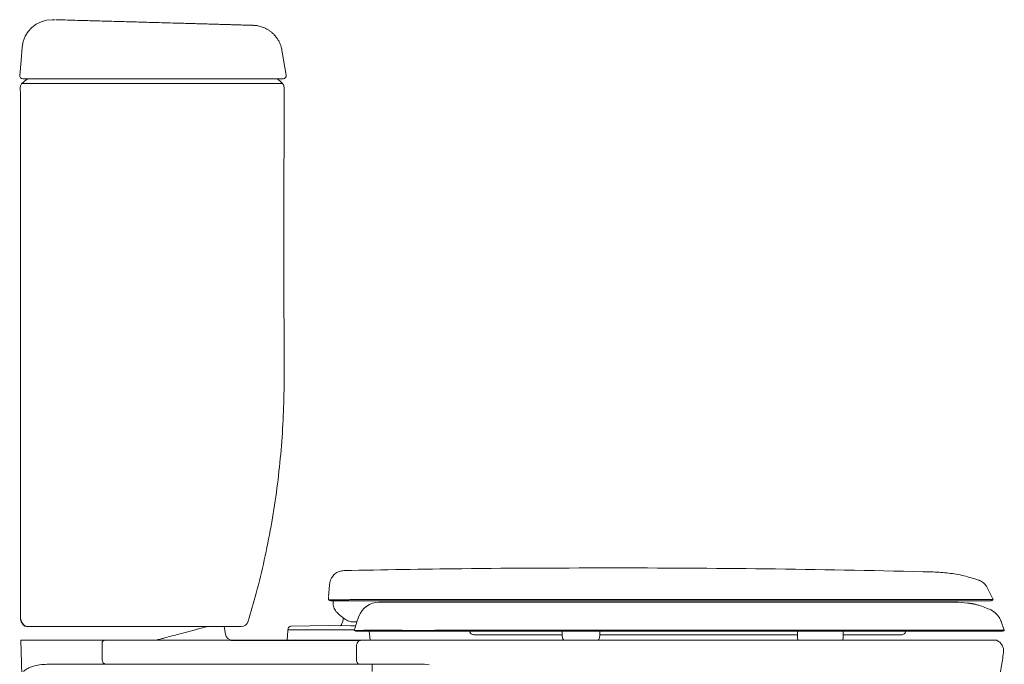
# Model space of a CAD drawing. Header units: millimetres. Extents: x 4543.11 to 4543.767, y 1720.501 to 1721.364.
# Tile 2 of 2: x 4543.11 to 4543.767, y 1720.935 to 1721.364. Entities that reach past the tile are written whole.
import ezdxf

# ---------------------------------------------------------------- set-up
doc = ezdxf.new("R2010")
doc.units = ezdxf.units.MM
doc.layers.add('SANINDUSA', color=3, linetype='Continuous')

msp = doc.modelspace()

# ---------------------------------------------------------------- linework, layer by layer
at = {"layer": 'SANINDUSA', "linetype": 'Continuous', "lineweight": 15}
for p, q in [((4543.13376, 1721.36418), (4543.13191, 1721.36418)), ((4543.11419, 1721.32488), (4543.11231, 1721.32488)), ((4543.11453, 1721.32414), (4543.11182, 1721.32177)), ((4543.31614, 1720.97981), (4543.31681, 1720.98742)), ((4543.31609, 1720.97845), (4543.31612, 1720.97958)), ((4543.31642, 1720.97778), (4543.31626, 1720.97783)), ((4543.31662, 1720.97777), (4543.31642, 1720.97778)), ((4543.31917, 1720.97776), (4543.31727, 1720.97777)), ((4543.31864, 1720.97703), (4543.36056, 1720.97703)), ((4543.32843, 1720.97777), (4543.32716, 1720.97776)), ((4543.34266, 1720.978), (4543.34117, 1720.97799)), ((4543.36056, 1720.97703), (4543.75717, 1720.97703)), ((4543.34963, 1720.97605), (4543.363, 1720.97605)), ((4543.73581, 1720.97605), (4543.363, 1720.97605)), ((4543.74236, 1720.97557), (4543.73581, 1720.97605)), ((4543.75762, 1720.97093), (4543.76002, 1720.96941)), ((4543.32679, 1720.96514), (4543.32292, 1720.96824)), ((4543.32292, 1720.96824), (4543.32679, 1720.96514)), ((4543.33487, 1720.96241), (4543.33648, 1720.96684)), ((4543.2474, 1720.95488), (4543.24651, 1720.95988)), ((4543.28908, 1720.95729), (4543.28851, 1720.95075)), ((4543.28918, 1720.95819), (4543.28917, 1720.95775)), ((4543.31617, 1720.96055), (4543.29127, 1720.96012)), ((4543.32334, 1720.96042), (4543.31617, 1720.96055)), ((4543.33341, 1720.95775), (4543.31617, 1720.95775)), ((4543.33101, 1720.9604), (4543.3237, 1720.96051)), ((4543.33421, 1720.96032), (4543.33101, 1720.9604)), ((4543.76454, 1720.96318), (4543.76662, 1720.95746)), ((4543.11101, 1720.95075), (4543.11227, 1720.91458)), ((4543.11101, 1720.95075), (4543.14832, 1720.95075)), ((4543.16702, 1720.95075), (4543.14832, 1720.95075)), ((4543.17702, 1720.95075), (4543.16702, 1720.95075)), ((4543.21101, 1720.95075), (4543.17702, 1720.95075)), ((4543.25101, 1720.95075), (4543.21101, 1720.95075)), ((4543.28851, 1720.95075), (4543.34383, 1720.95075)), ((4543.33511, 1720.95675), (4543.3927, 1720.95675)), ((4543.34383, 1720.95075), (4543.3433, 1720.95675)), ((4543.3927, 1720.95675), (4543.4348, 1720.95675)), ((4543.47195, 1720.95675), (4543.472, 1720.95354)), ((4543.497, 1720.95354), (4543.49706, 1720.95675)), ((4543.5272, 1720.95445), (4543.526, 1720.95445)), ((4543.53154, 1720.95445), (4543.5272, 1720.95445)), ((4543.62868, 1720.95675), (4543.62877, 1720.95194)), ((4543.65915, 1720.95194), (4543.65923, 1720.95675)), ((4543.70068, 1720.95607), (4543.70102, 1720.95675)), ((4543.16524, 1720.93775), (4543.16524, 1720.94875)), ((4543.33486, 1720.93775), (4543.33486, 1720.94675)), ((4543.12856, 1720.93475), (4543.15621, 1720.93475)), ((4543.15621, 1720.93475), (4543.16792, 1720.93475)), ((4543.16792, 1720.93475), (4543.17792, 1720.93475)), ((4543.17792, 1720.93475), (4543.21101, 1720.93475)), ((4543.21101, 1720.93475), (4543.25101, 1720.93475)), ((4543.25101, 1720.93475), (4543.30769, 1720.93475)), ((4543.30769, 1720.93475), (4543.33691, 1720.93475)), ((4543.33691, 1720.93475), (4543.33866, 1720.93475)), ((4543.34269, 1720.93475), (4543.38009, 1720.93475)), ((4543.38009, 1720.93475), (4543.38332, 1720.9344))]:
    msp.add_line(p, q, dxfattribs=at)
at = {"layer": 'SANINDUSA'}
msp.add_line((4543.25101, 1720.95075), (4543.33759, 1720.95075), dxfattribs=at)
at = {"layer": 'SANINDUSA', "linetype": 'Continuous', "lineweight": 15, "flags": 128}
for points in [[(4543.11199, 1721.34593), (4543.11121, 1721.33707), (4543.11032, 1721.32705)], [(4543.28802, 1721.32725), (4543.28624, 1721.33736), (4543.28508, 1721.34393)], [(4543.28557, 1721.32175), (4543.28418, 1721.32296), (4543.2828, 1721.32416)], [(4543.75518, 1720.98592), (4543.75632, 1720.98369), (4543.75923, 1720.97796)], [(4543.50997, 1720.97797), (4543.47985, 1720.97797), (4543.44978, 1720.97797), (4543.41979, 1720.97797), (4543.38992, 1720.97797), (4543.36019, 1720.97797), (4543.36019, 1720.97797), (4543.36019, 1720.97797), (4543.36019, 1720.97797), (4543.36019, 1720.97797), (4543.36019, 1720.97797)], [(4543.22651, 1720.95755), (4543.22151, 1720.95622), (4543.2165, 1720.95488)], [(4543.23533, 1720.9599), (4543.23493, 1720.95979), (4543.23369, 1720.95946), (4543.23218, 1720.95906), (4543.23045, 1720.9586), (4543.22854, 1720.95809), (4543.22651, 1720.95755)]]:
    msp.add_lwpolyline(points, dxfattribs=at)
at = {"layer": 'SANINDUSA', "linetype": 'Continuous', "lineweight": 15}
for centre, radius, start, end in [((4543.13191, 1721.34418), 0.02, 90.00036, 175.00045), ((4543.11231, 1721.32688), 0.002, 175.00094, 269.99847), ((4543.28085, 1721.32188), 0.003, 50.95615, 89.99873), ((4543.28606, 1721.32688), 0.002, 270.00106, 10.67785), ((4543.34963, 1720.96205), 0.014, 90, 160), ((4543.31035, 1720.96826), 0.01606, 334.57129, 350.53546), ((4543.25787, 1720.96488), 0.005, 269.99997, 343.07853), ((4543.28958, 1720.95725), 0.0005, 135.91336, 175), ((4543.16714, 1720.94885), 0.0019, 93.36788, 183.0116), ((4543.25232, 1720.95575), 0.005, 190, 270), ((4543.65437, 1720.95293), 0.00486, 333.39643, 348.36018), ((4543.16809, 1720.9376), 0.00285, 176.98842, 266.6321), ((4543.3375, 1720.93735), 0.00266, 171.36002, 257.29047)]:
    msp.add_arc(centre, radius, start, end, dxfattribs=at)
at = {"layer": 'SANINDUSA'}
for centre, radius, start, end in [((4543.72724, 1720.88851), 0.08837, 76.74519, 80.14524), ((4543.11587, 1720.96482), 0.00494, 179.80681, 268.38766)]:
    msp.add_arc(centre, radius, start, end, dxfattribs=at)
at = {"layer": 'SANINDUSA', "linetype": 'Continuous', "lineweight": 15}
msp.add_ellipse((4543.41534, 1720.97885), major_axis=(0.0701, 0.10576), ratio=0.513868, start_param=2.081753, end_param=2.092307, dxfattribs=at)
for points, knots in [([(4543.13432, 1721.36417), (4543.13444, 1721.36417), (4543.13467, 1721.36417), (4543.13643, 1721.36412), (4543.1385, 1721.36406), (4543.13993, 1721.36402), (4543.14034, 1721.36401)], [0, 0, 0, 0, 0.294138, 0.588388, 0.879817, 1, 1, 1, 1]), ([(4543.14034, 1721.36401), (4543.14266, 1721.36394), (4543.1473, 1721.36381), (4543.15554, 1721.36358), (4543.16505, 1721.36331), (4543.17588, 1721.363), (4543.18681, 1721.3627), (4543.1966, 1721.36242), (4543.20517, 1721.36218), (4543.21251, 1721.36197), (4543.21911, 1721.36178), (4543.22482, 1721.36162), (4543.22971, 1721.36148), (4543.23427, 1721.36135), (4543.23843, 1721.36123), (4543.24215, 1721.36113), (4543.24537, 1721.36104), (4543.24803, 1721.36096), (4543.25015, 1721.3609), (4543.25281, 1721.36082), (4543.25552, 1721.36074), (4543.25886, 1721.36065), (4543.26157, 1721.36057), (4543.26369, 1721.3605), (4543.26518, 1721.36046), (4543.26593, 1721.36043), (4543.26587, 1721.36043), (4543.26587, 1721.36043)], [0, 0, 0, 0, 0.028481, 0.056962, 0.098364, 0.139915, 0.181466, 0.222869, 0.250966, 0.279072, 0.307024, 0.32822, 0.349483, 0.370681, 0.391949, 0.413286, 0.434557, 0.455815, 0.477144, 0.498408, 0.575798, 0.653198, 0.732874, 0.812568, 0.892244, 0.990936, 1, 1, 1, 1]), ([(4543.28505, 1721.34392), (4543.28502, 1721.34415), (4543.28488, 1721.34516), (4543.28436, 1721.34688), (4543.2835, 1721.34902), (4543.28243, 1721.35099), (4543.28118, 1721.35277), (4543.2798, 1721.35436), (4543.27831, 1721.35575), (4543.27676, 1721.35693), (4543.27517, 1721.35791), (4543.2736, 1721.3587), (4543.27207, 1721.35931), (4543.27066, 1721.35975), (4543.26943, 1721.36004), (4543.26846, 1721.36021), (4543.26775, 1721.3603), (4543.26725, 1721.36035), (4543.2669, 1721.36038), (4543.26665, 1721.3604), (4543.26645, 1721.36041), (4543.2663, 1721.36042), (4543.26625, 1721.36042), (4543.26622, 1721.36042)], [0, 0, 0, 0, 0.02133, 0.095109, 0.166789, 0.236424, 0.304002, 0.369461, 0.432678, 0.493461, 0.551541, 0.606537, 0.657893, 0.704702, 0.745129, 0.776268, 0.798946, 0.818017, 0.837731, 0.861899, 0.894994, 0.944584, 1, 1, 1, 1]), ([(4543.13102, 1721.32488), (4543.12984, 1721.32488), (4543.12724, 1721.32488), (4543.12366, 1721.32488), (4543.12035, 1721.32488), (4543.11768, 1721.32488), (4543.1157, 1721.32488), (4543.11445, 1721.32488), (4543.11428, 1721.32488), (4543.11419, 1721.32488)], [0, 0, 0, 0, 0.121143, 0.26657, 0.412001, 0.559037, 0.706083, 0.853036, 1, 1, 1, 1]), ([(4543.1165, 1721.32488), (4543.11614, 1721.32484), (4543.11541, 1721.32478), (4543.11483, 1721.32435), (4543.11453, 1721.32414)], [0, 0, 0, 0, 0.498997, 1, 1, 1, 1]), ([(4543.28591, 1721.32488), (4543.28591, 1721.32488), (4543.2859, 1721.32488), (4543.28445, 1721.32488), (4543.2821, 1721.32488), (4543.28006, 1721.32488), (4543.27874, 1721.32488), (4543.27714, 1721.32488), (4543.27506, 1721.32488), (4543.27221, 1721.32488), (4543.26894, 1721.32488), (4543.26516, 1721.32488), (4543.2611, 1721.32488), (4543.25633, 1721.32488), (4543.25085, 1721.32488), (4543.24475, 1721.32488), (4543.23813, 1721.32488), (4543.23103, 1721.32488), (4543.22357, 1721.32488), (4543.21455, 1721.32488), (4543.204, 1721.32488), (4543.19205, 1721.32488), (4543.17986, 1721.32488), (4543.16748, 1721.32488), (4543.15503, 1721.32488), (4543.14279, 1721.32488), (4543.13494, 1721.32488), (4543.13102, 1721.32488)], [0, 0, 0, 0, 0.065519, 0.161261, 0.256914, 0.296536, 0.336302, 0.376048, 0.415654, 0.4551, 0.494508, 0.519926, 0.545427, 0.570847, 0.59627, 0.621775, 0.647201, 0.672629, 0.698139, 0.723567, 0.761677, 0.799894, 0.838065, 0.878477, 0.919033, 0.959588, 1, 1, 1, 1]), ([(4543.11072, 1721.31948), (4543.11072, 1721.31942), (4543.11073, 1721.31866), (4543.11073, 1721.31725), (4543.11075, 1721.31534), (4543.11076, 1721.31367), (4543.11077, 1721.31227), (4543.11078, 1721.31079), (4543.11078, 1721.3089), (4543.11079, 1721.30611), (4543.1108, 1721.30202), (4543.1108, 1721.29642), (4543.11081, 1721.28978), (4543.11081, 1721.28255), (4543.11082, 1721.27507), (4543.11082, 1721.26751), (4543.11082, 1721.25989), (4543.11082, 1721.25124), (4543.11082, 1721.24151), (4543.11082, 1721.23071), (4543.11082, 1721.21973), (4543.11082, 1721.20885), (4543.11082, 1721.19775), (4543.11082, 1721.18615), (4543.11082, 1721.17346), (4543.11081, 1721.15969), (4543.11081, 1721.14483), (4543.11081, 1721.1289), (4543.11082, 1721.1119), (4543.11082, 1721.0945), (4543.11082, 1721.07677), (4543.11083, 1721.05882), (4543.11084, 1721.04012), (4543.11085, 1721.02076), (4543.11087, 1721.00086), (4543.1109, 1720.98209), (4543.11092, 1720.97013), (4543.11093, 1720.96483)], [0, 0, 0, 0, 0.001079, 0.013797, 0.024421, 0.032963, 0.039454, 0.043972, 0.050069, 0.056905, 0.069301, 0.085293, 0.103986, 0.124412, 0.144997, 0.165733, 0.186627, 0.207686, 0.236929, 0.266516, 0.296459, 0.327151, 0.355956, 0.387737, 0.42249, 0.46021, 0.500891, 0.544526, 0.5911, 0.640598, 0.687562, 0.736829, 0.788218, 0.841741, 0.897221, 0.954425, 1, 1, 1, 1]), ([(4543.11181, 1721.32177), (4543.11158, 1721.32153), (4543.11113, 1721.32104), (4543.11083, 1721.32022), (4543.1108, 1721.31972), (4543.11079, 1721.31951)], [0, 0, 0, 0, 0.372328, 0.743634, 1, 1, 1, 1]), ([(4543.11196, 1721.32177), (4543.11198, 1721.32177), (4543.11203, 1721.32177), (4543.11227, 1721.32177), (4543.11271, 1721.32178), (4543.11302, 1721.32176), (4543.11346, 1721.32179), (4543.11343, 1721.32176), (4543.11329, 1721.32173), (4543.11344, 1721.32171), (4543.11347, 1721.32171)], [0, 0, 0, 0, 0.021726, 0.108628, 0.456237, 0.803846, 0.93743, 0.964958, 0.992485, 1, 1, 1, 1]), ([(4543.11347, 1721.32171), (4543.1135, 1721.3217), (4543.11354, 1721.32169), (4543.11414, 1721.32168), (4543.11523, 1721.32168), (4543.1168, 1721.32168), (4543.11893, 1721.32169), (4543.1217, 1721.32171), (4543.12751, 1721.32174), (4543.13625, 1721.32175), (4543.14793, 1721.32177), (4543.15994, 1721.32177), (4543.17211, 1721.32178), (4543.18436, 1721.32178), (4543.195, 1721.32177), (4543.20401, 1721.32175), (4543.21137, 1721.32173), (4543.21866, 1721.32171), (4543.2259, 1721.32169), (4543.23298, 1721.32167), (4543.23981, 1721.32165), (4543.24618, 1721.32163), (4543.25199, 1721.32162), (4543.25718, 1721.32161), (4543.26167, 1721.3216), (4543.26529, 1721.3216), (4543.26809, 1721.32161), (4543.27026, 1721.32162), (4543.27239, 1721.32163), (4543.27506, 1721.32165), (4543.27823, 1721.32168), (4543.281, 1721.32171), (4543.28309, 1721.32173), (4543.28452, 1721.32175), (4543.28539, 1721.32177), (4543.28548, 1721.32177), (4543.28553, 1721.32177)], [0, 0, 0, 0, 0.015981, 0.025356, 0.034734, 0.044108, 0.053483, 0.064389, 0.075336, 0.111225, 0.147238, 0.183248, 0.219131, 0.254581, 0.290032, 0.311451, 0.332927, 0.35434, 0.375672, 0.398197, 0.420793, 0.443317, 0.465842, 0.488437, 0.510961, 0.532765, 0.554682, 0.576678, 0.598592, 0.640769, 0.704703, 0.768637, 0.827263, 0.885916, 0.944568, 1, 1, 1, 1]), ([(4543.2626, 1720.96344), (4543.26444, 1720.96966), (4543.26843, 1720.98317), (4543.27349, 1721.00427), (4543.278, 1721.02664), (4543.28156, 1721.04919), (4543.28419, 1721.07186), (4543.28591, 1721.09459), (4543.28666, 1721.11734), (4543.28633, 1721.19231), (4543.28646, 1721.25969), (4543.28658, 1721.31951)], [0, 0, 0, 0, 0.054296, 0.117882, 0.181551, 0.245248, 0.308921, 0.372515, 0.435982, 0.499351, 1, 1, 1, 1]), ([(4543.28645, 1721.31951), (4543.28646, 1721.31962), (4543.28649, 1721.32003), (4543.28626, 1721.32067), (4543.2859, 1721.32131), (4543.28559, 1721.3216), (4543.28547, 1721.32171)], [0, 0, 0, 0, 0.126817, 0.491062, 0.797796, 1, 1, 1, 1]), ([(4543.32663, 1720.99722), (4543.32551, 1720.99709), (4543.32327, 1720.99682), (4543.32031, 1720.99504), (4543.31809, 1720.99246), (4543.3171, 1720.98996), (4543.31692, 1720.98847), (4543.31687, 1720.98809)], [0, 0, 0, 0, 0.2304145, 0.4608289, 0.6912433, 0.9216579, 1, 1, 1, 1]), ([(4543.32663, 1720.99722), (4543.35275, 1720.99769), (4543.41359, 1720.99877), (4543.47445, 1720.99891), (4543.50919, 1720.99898)], [0, 0, 0, 0, 0.429168, 1, 1, 1, 1]), ([(4543.71921, 1720.99628), (4543.68421, 1720.99705), (4543.61421, 1720.99858), (4543.5442, 1720.99885), (4543.50919, 1720.99898)], [0, 0, 0, 0, 0.499998, 1, 1, 1, 1]), ([(4543.71923, 1720.99628), (4543.72268, 1720.99609), (4543.72955, 1720.99571), (4543.73972, 1720.99387), (4543.74626, 1720.99185), (4543.74952, 1720.99084)], [0, 0, 0, 0, 0.335414, 0.668437, 1, 1, 1, 1]), ([(4543.75513, 1720.98602), (4543.75482, 1720.98655), (4543.75418, 1720.98762), (4543.75252, 1720.98932), (4543.75087, 1720.99035), (4543.74967, 1720.99078), (4543.74952, 1720.99084)], [0, 0, 0, 0, 0.242208, 0.493028, 0.937801, 1, 1, 1, 1]), ([(4543.31687, 1720.98809), (4543.31687, 1720.98808), (4543.31686, 1720.98803), (4543.31683, 1720.98765), (4543.31681, 1720.98742)], [0, 0, 0, 0, 0.393246, 1, 1, 1, 1]), ([(4543.31626, 1720.97783), (4543.3162, 1720.97794), (4543.31611, 1720.97808), (4543.31609, 1720.97838), (4543.31609, 1720.97845)], [0, 0, 0, 0, 0.796054, 1, 1, 1, 1]), ([(4543.31627, 1720.97783), (4543.31633, 1720.97777), (4543.31647, 1720.97765), (4543.31663, 1720.97755), (4543.3167, 1720.97749)], [0, 0, 0, 0, 0.491972, 1, 1, 1, 1]), ([(4543.31727, 1720.97777), (4543.31712, 1720.97777), (4543.31698, 1720.97777), (4543.31679, 1720.97777), (4543.31679, 1720.97777), (4543.31679, 1720.97777), (4543.31679, 1720.97777), (4543.31679, 1720.97777), (4543.31677, 1720.97777), (4543.31671, 1720.97777), (4543.31666, 1720.97777), (4543.31662, 1720.97777)], [0, 0, 0, 0, 0.708049, 0.708053, 0.708057, 0.708074, 0.708227, 0.709438, 0.719141, 0.796754, 1, 1, 1, 1]), ([(4543.3167, 1720.97749), (4543.31678, 1720.97744), (4543.31694, 1720.97735), (4543.31712, 1720.97728), (4543.3172, 1720.97724)], [0, 0, 0, 0, 0.500024, 1, 1, 1, 1]), ([(4543.31723, 1720.97723), (4543.31727, 1720.97721), (4543.31734, 1720.97719), (4543.31743, 1720.97716), (4543.31748, 1720.97715), (4543.31759, 1720.97712), (4543.31769, 1720.9771), (4543.31777, 1720.97708)], [0, 0, 0, 0, 0.273272, 0.410127, 0.470327, 0.575012, 1, 1, 1, 1]), ([(4543.31829, 1720.97703), (4543.3182, 1720.97703), (4543.31803, 1720.97704), (4543.31786, 1720.97707), (4543.31778, 1720.97708)], [0, 0, 0, 0, 0.5, 1, 1, 1, 1]), ([(4543.32716, 1720.97776), (4543.327, 1720.97775), (4543.32613, 1720.97775), (4543.32465, 1720.97774), (4543.32285, 1720.97775), (4543.32133, 1720.97776), (4543.32015, 1720.97776), (4543.31949, 1720.97776), (4543.3192, 1720.97776), (4543.31917, 1720.97776)], [0, 0, 0, 0, 0.045122, 0.252445, 0.460002, 0.667927, 0.845737, 0.982873, 1, 1, 1, 1]), ([(4543.31931, 1720.97706), (4543.31925, 1720.97616), (4543.31912, 1720.97413), (4543.32027, 1720.97112), (4543.32178, 1720.96918), (4543.32278, 1720.96836), (4543.32292, 1720.96824)], [0, 0, 0, 0, 0.270384, 0.608747, 0.947102, 1, 1, 1, 1]), ([(4543.33349, 1720.9779), (4543.33338, 1720.97789), (4543.33258, 1720.97788), (4543.33132, 1720.97783), (4543.32975, 1720.97779), (4543.32887, 1720.97778), (4543.32843, 1720.97777)], [0, 0, 0, 0, 0.0614915, 0.4386395, 0.7195054, 1, 1, 1, 1]), ([(4543.34117, 1720.97799), (4543.33982, 1720.97799), (4543.33711, 1720.97797), (4543.3347, 1720.97792), (4543.33349, 1720.9779)], [0, 0, 0, 0, 0.498805, 1, 1, 1, 1]), ([(4543.34559, 1720.978), (4543.34528, 1720.978), (4543.34429, 1720.978), (4543.34332, 1720.978), (4543.34266, 1720.978)], [0, 0, 0, 0, 0.313807, 1, 1, 1, 1]), ([(4543.36019, 1720.97797), (4543.36019, 1720.97797), (4543.36018, 1720.97797), (4543.36009, 1720.97797), (4543.35941, 1720.97797), (4543.35653, 1720.97798), (4543.35162, 1720.97799), (4543.3476, 1720.978), (4543.34559, 1720.978)], [0, 0, 0, 0, 0.000022, 0.001867, 0.016621, 0.134411, 0.567993, 1, 1, 1, 1]), ([(4543.61674, 1720.97797), (4543.60827, 1720.97797), (4543.59133, 1720.97797), (4543.56576, 1720.97797), (4543.54334, 1720.97797), (4543.52839, 1720.97797), (4543.52094, 1720.97797), (4543.51778, 1720.97797), (4543.51413, 1720.97797), (4543.51152, 1720.97797), (4543.50997, 1720.97797)], [0, 0, 0, 0, 0.239596, 0.479108, 0.718615, 0.868268, 0.897671, 0.927076, 0.956483, 1, 1, 1, 1]), ([(4543.75923, 1720.97796), (4543.75913, 1720.97796), (4543.75893, 1720.97797), (4543.75728, 1720.97797), (4543.7547, 1720.97797), (4543.75113, 1720.97797), (4543.74663, 1720.97797), (4543.74123, 1720.97797), (4543.73498, 1720.97797), (4543.72791, 1720.97797), (4543.72006, 1720.97797), (4543.71146, 1720.97797), (4543.70216, 1720.97797), (4543.6922, 1720.97797), (4543.68161, 1720.97797), (4543.67042, 1720.97797), (4543.65869, 1720.97797), (4543.64792, 1720.97797), (4543.63834, 1720.97797), (4543.63231, 1720.97797), (4543.62843, 1720.97797), (4543.62678, 1720.97797), (4543.62513, 1720.97797), (4543.62346, 1720.97797), (4543.62179, 1720.97797), (4543.62012, 1720.97797), (4543.61843, 1720.97797), (4543.61731, 1720.97797), (4543.61674, 1720.97797)], [0, 0, 0, 0, 0.056646, 0.112527, 0.167788, 0.222555, 0.276936, 0.331027, 0.384909, 0.438655, 0.492329, 0.545995, 0.599713, 0.653547, 0.707569, 0.761857, 0.8165, 0.871606, 0.907176, 0.94302, 0.950097, 0.957186, 0.964288, 0.971403, 0.978531, 0.985674, 0.99283, 1, 1, 1, 1]), ([(4543.75717, 1720.97703), (4543.75727, 1720.97703), (4543.75746, 1720.97704), (4543.75765, 1720.97708), (4543.75775, 1720.97709)], [0, 0, 0, 0, 0.500005, 1, 1, 1, 1]), ([(4543.75775, 1720.97709), (4543.75783, 1720.97711), (4543.75801, 1720.97716), (4543.75819, 1720.97723), (4543.7583, 1720.97728)], [0, 0, 0, 0, 0.399708, 1, 1, 1, 1]), ([(4543.7583, 1720.97728), (4543.75837, 1720.97731), (4543.75855, 1720.97739), (4543.75871, 1720.9775), (4543.7588, 1720.97757)], [0, 0, 0, 0, 0.399722, 1, 1, 1, 1]), ([(4543.7588, 1720.97757), (4543.75893, 1720.97767), (4543.75908, 1720.9778), (4543.75921, 1720.97794), (4543.75923, 1720.97796)], [0, 0, 0, 0, 0.837575, 1, 1, 1, 1]), ([(4543.75762, 1720.97093), (4543.75633, 1720.97152), (4543.75375, 1720.97271), (4543.75037, 1720.97394), (4543.74823, 1720.97437), (4543.7475, 1720.97452)], [0, 0, 0, 0, 0.394352, 0.791704, 1, 1, 1, 1]), ([(4543.33304, 1720.96295), (4543.33223, 1720.96301), (4543.33081, 1720.96311), (4543.32902, 1720.96375), (4543.32775, 1720.96442), (4543.32704, 1720.96494), (4543.32679, 1720.96514), (4543.32679, 1720.96514)], [0, 0, 0, 0, 0.339931, 0.591749, 0.850608, 0.997294, 1, 1, 1, 1]), ([(4543.76002, 1720.96941), (4543.76064, 1720.96887), (4543.76186, 1720.96781), (4543.76329, 1720.96587), (4543.76412, 1720.96429), (4543.76447, 1720.96336), (4543.76454, 1720.96318)], [0, 0, 0, 0, 0.318966, 0.617276, 0.924236, 1, 1, 1, 1]), ([(4543.25783, 1720.95988), (4543.25778, 1720.95988), (4543.25768, 1720.95988), (4543.2565, 1720.95988), (4543.25453, 1720.95988), (4543.25187, 1720.95988), (4543.24869, 1720.95988), (4543.24587, 1720.95988), (4543.24354, 1720.95988), (4543.24176, 1720.95988), (4543.23939, 1720.95988), (4543.23628, 1720.95988), (4543.23247, 1720.95988), (4543.22814, 1720.95988), (4543.2233, 1720.95988), (4543.21805, 1720.95988), (4543.21243, 1720.95988), (4543.20653, 1720.95988), (4543.20042, 1720.95988), (4543.19249, 1720.95988), (4543.18278, 1720.95988), (4543.17139, 1720.95988), (4543.16007, 1720.95988), (4543.15074, 1720.95988), (4543.1433, 1720.95988), (4543.1377, 1720.95988), (4543.13224, 1720.95988), (4543.12772, 1720.95988), (4543.12427, 1720.95988), (4543.12184, 1720.95988), (4543.11985, 1720.95988), (4543.11836, 1720.95988), (4543.11743, 1720.95988), (4543.11666, 1720.95988), (4543.11712, 1720.95988), (4543.11669, 1720.95988), (4543.11604, 1720.95988), (4543.1165, 1720.95988), (4543.11587, 1720.95988), (4543.11578, 1720.95988), (4543.11573, 1720.95988)], [0, 0, 0, 0, 0.031739, 0.067701, 0.103664, 0.139587, 0.17033, 0.201073, 0.212524, 0.223977, 0.235395, 0.248457, 0.26156, 0.274622, 0.287718, 0.300856, 0.313952, 0.327049, 0.340188, 0.353285, 0.377008, 0.400811, 0.424648, 0.448416, 0.460469, 0.472556, 0.484571, 0.496522, 0.503616, 0.510711, 0.518018, 0.525324, 0.532612, 0.539905, 0.598818, 0.657733, 0.87446, 0.982824, 0.992701, 1, 1, 1, 1]), ([(4543.31617, 1720.95775), (4543.31579, 1720.95775), (4543.31504, 1720.95775), (4543.3137, 1720.95775), (4543.31213, 1720.95775), (4543.31051, 1720.95775), (4543.30876, 1720.95775), (4543.30709, 1720.95775), (4543.30547, 1720.95775), (4543.30433, 1720.95775), (4543.30326, 1720.95775), (4543.30213, 1720.95775), (4543.30081, 1720.95775), (4543.2995, 1720.95775), (4543.29825, 1720.95775), (4543.29724, 1720.95775), (4543.29637, 1720.95775), (4543.29551, 1720.95775), (4543.29466, 1720.95775), (4543.29398, 1720.95775), (4543.29339, 1720.95775), (4543.29277, 1720.95775), (4543.2921, 1720.95775), (4543.29149, 1720.95775), (4543.291, 1720.95775), (4543.29054, 1720.95775), (4543.29008, 1720.95775), (4543.28964, 1720.95775), (4543.28937, 1720.95775), (4543.28924, 1720.95775), (4543.28918, 1720.95775), (4543.28918, 1720.95775), (4543.28917, 1720.95775)], [0, 0, 0, 0, 0.02652, 0.053031, 0.09543, 0.137824, 0.169649, 0.222624, 0.261717, 0.29284, 0.312023, 0.346535, 0.384888, 0.423222, 0.461594, 0.499983, 0.520833, 0.550011, 0.591677, 0.616678, 0.633344, 0.666672, 0.700001, 0.733327, 0.766653, 0.790455, 0.828548, 0.875983, 0.923873, 0.952312, 0.976147, 1, 1, 1, 1]), ([(4543.29111, 1720.96012), (4543.29086, 1720.96008), (4543.29037, 1720.96001), (4543.28974, 1720.95956), (4543.28929, 1720.95894), (4543.28922, 1720.95844), (4543.28919, 1720.95819)], [0, 0, 0, 0, 0.25, 0.5, 0.75, 1, 1, 1, 1]), ([(4543.29111, 1720.96012), (4543.29086, 1720.96008), (4543.29037, 1720.96001), (4543.28974, 1720.95956), (4543.28929, 1720.95894), (4543.28922, 1720.95844), (4543.28919, 1720.95819)], [0, 0, 0, 0, 0.25, 0.5, 0.75, 1, 1, 1, 1]), ([(4543.3237, 1720.96051), (4543.32383, 1720.96052), (4543.3241, 1720.96055), (4543.32446, 1720.96075), (4543.3247, 1720.96101), (4543.32479, 1720.96119), (4543.32482, 1720.96126)], [0, 0, 0, 0, 0.283693, 0.567388, 0.851485, 1, 1, 1, 1]), ([(4543.33506, 1720.96295), (4543.33504, 1720.96295), (4543.33499, 1720.96295), (4543.33465, 1720.96295), (4543.33413, 1720.96295), (4543.33358, 1720.96295), (4543.33322, 1720.96295), (4543.33311, 1720.96295)], [0, 0, 0, 0, 0.210353, 0.420346, 0.640695, 0.886819, 1, 1, 1, 1]), ([(4543.3333, 1720.9574), (4543.33331, 1720.9574), (4543.33351, 1720.95738), (4543.33414, 1720.95735), (4543.33573, 1720.95735), (4543.33798, 1720.95737), (4543.3409, 1720.95739), (4543.34445, 1720.9574), (4543.34867, 1720.95741), (4543.35358, 1720.95741), (4543.35912, 1720.95739), (4543.36512, 1720.95738), (4543.37152, 1720.95735), (4543.37821, 1720.95735), (4543.38524, 1720.95736), (4543.39008, 1720.95742), (4543.39257, 1720.95744)], [0, 0, 0, 0, 0.003559, 0.077598, 0.151822, 0.225844, 0.299987, 0.374337, 0.448472, 0.52684, 0.605464, 0.683839, 0.761764, 0.839929, 0.917875, 1, 1, 1, 1]), ([(4543.33337, 1720.95734), (4543.33335, 1720.95735), (4543.33333, 1720.95737), (4543.3333, 1720.95739), (4543.3333, 1720.9574)], [0, 0, 0, 0, 0.851007, 1, 1, 1, 1]), ([(4543.33337, 1720.95734), (4543.33367, 1720.95716), (4543.33422, 1720.95682), (4543.33483, 1720.95675), (4543.33511, 1720.95675), (4543.33511, 1720.95675)], [0, 0, 0, 0, 0.533866, 0.995708, 1, 1, 1, 1]), ([(4543.33366, 1720.95856), (4543.33383, 1720.9591), (4543.33417, 1720.96021), (4543.33457, 1720.96155), (4543.33477, 1720.96212), (4543.33487, 1720.96241)], [0, 0, 0, 0, 0.317012, 0.643145, 1, 1, 1, 1]), ([(4543.39257, 1720.95744), (4543.60996, 1720.95745), (4543.61494, 1720.95745), (4543.62319, 1720.95745), (4543.63454, 1720.95745), (4543.64722, 1720.95746), (4543.66104, 1720.95745), (4543.67437, 1720.95745), (4543.68709, 1720.95746), (4543.69912, 1720.95746), (4543.7104, 1720.95745), (4543.72085, 1720.95745), (4543.73037, 1720.95745), (4543.73887, 1720.95746), (4543.74635, 1720.95745), (4543.75273, 1720.95745), (4543.75788, 1720.95745), (4543.7618, 1720.95746), (4543.76455, 1720.95746), (4543.76629, 1720.95746), (4543.76651, 1720.95746), (4543.76662, 1720.95746)], [0, 0, 0, 0, 0.019364, 0.058168, 0.096972, 0.154083, 0.211397, 0.268712, 0.325822, 0.382925, 0.440233, 0.49754, 0.554643, 0.611745, 0.669051, 0.726357, 0.783458, 0.837507, 0.891729, 0.945951, 1, 1, 1, 1]), ([(4543.76662, 1720.95746), (4543.76649, 1720.95734), (4543.76614, 1720.95705), (4543.76553, 1720.95679), (4543.76507, 1720.95676), (4543.76488, 1720.95675)], [0, 0, 0, 0, 0.274554, 0.712159, 1, 1, 1, 1]), ([(4543.2165, 1720.95488), (4543.2149, 1720.95445), (4543.2117, 1720.9536), (4543.20778, 1720.95255), (4543.20498, 1720.95181), (4543.20326, 1720.95135), (4543.20209, 1720.95104), (4543.20135, 1720.95084), (4543.20105, 1720.95076), (4543.20102, 1720.95075), (4543.20101, 1720.95075)], [0, 0, 0, 0, 0.28461, 0.5705, 0.705199, 0.799142, 0.899017, 0.938978, 0.979382, 1, 1, 1, 1]), ([(4543.33486, 1720.94675), (4543.3349, 1720.94725), (4543.33495, 1720.94803), (4543.33529, 1720.94896), (4543.33565, 1720.9496), (4543.33608, 1720.95011), (4543.33672, 1720.95061), (4543.33725, 1720.9507), (4543.33759, 1720.95075)], [0, 0, 0, 0, 0.2394556, 0.3683596, 0.4999992, 0.6316388, 0.7605433, 1, 1, 1, 1]), ([(4543.34178, 1720.95075), (4543.34165, 1720.95075), (4543.34102, 1720.95075), (4543.33986, 1720.95075), (4543.33872, 1720.95075), (4543.338, 1720.95075), (4543.33772, 1720.95075), (4543.33759, 1720.95075)], [0, 0, 0, 0, 0.101126, 0.492485, 0.763441, 0.892114, 1, 1, 1, 1]), ([(4543.34393, 1720.95075), (4543.34354, 1720.95075), (4543.34276, 1720.95075), (4543.3421, 1720.95075), (4543.34178, 1720.95075)], [0, 0, 0, 0, 0.507828, 1, 1, 1, 1]), ([(4543.4279, 1720.95075), (4543.42368, 1720.95075), (4543.41541, 1720.95075), (4543.40327, 1720.95075), (4543.3914, 1720.95075), (4543.37949, 1720.95075), (4543.36748, 1720.95075), (4543.35558, 1720.95075), (4543.34777, 1720.95075), (4543.34393, 1720.95075)], [0, 0, 0, 0, 0.150717, 0.295138, 0.433269, 0.574623, 0.720692, 0.862479, 1, 1, 1, 1]), ([(4543.41046, 1720.95608), (4543.41046, 1720.95609), (4543.41035, 1720.95633), (4543.41021, 1720.95655), (4543.41008, 1720.95675)], [0, 0, 0, 0, 0.061861, 1, 1, 1, 1]), ([(4543.41294, 1720.95445), (4543.41264, 1720.95448), (4543.41203, 1720.95454), (4543.41123, 1720.955), (4543.41071, 1720.95556), (4543.41052, 1720.95596), (4543.41046, 1720.95608)], [0, 0, 0, 0, 0.289787, 0.579576, 0.869364, 1, 1, 1, 1]), ([(4543.45491, 1720.95445), (4543.45272, 1720.95445), (4543.44835, 1720.95445), (4543.4423, 1720.95445), (4543.43667, 1720.95445), (4543.43157, 1720.95445), (4543.42707, 1720.95445), (4543.42315, 1720.95445), (4543.41981, 1720.95445), (4543.4172, 1720.95445), (4543.41527, 1720.95445), (4543.41394, 1720.95445), (4543.4131, 1720.95445), (4543.41299, 1720.95445), (4543.41294, 1720.95445)], [0, 0, 0, 0, 0.085349, 0.170699, 0.258142, 0.345585, 0.430936, 0.516286, 0.603738, 0.69119, 0.767644, 0.844099, 0.922049, 1, 1, 1, 1]), ([(4543.48503, 1720.95075), (4543.47552, 1720.95075), (4543.45648, 1720.95075), (4543.43743, 1720.95075), (4543.4279, 1720.95075)], [0, 0, 0, 0, 0.4995581, 1, 1, 1, 1]), ([(4543.4348, 1720.95675), (4543.44592, 1720.95675), (4543.46818, 1720.95675), (4543.50164, 1720.95675), (4543.53511, 1720.95675), (4543.56853, 1720.95675), (4543.59478, 1720.95675), (4543.61384, 1720.95675), (4543.62571, 1720.95675), (4543.63745, 1720.95675), (4543.64897, 1720.95675), (4543.66115, 1720.95675), (4543.67382, 1720.95675), (4543.68682, 1720.95675), (4543.69911, 1720.95675), (4543.71045, 1720.95675), (4543.72077, 1720.95675), (4543.73007, 1720.95675), (4543.7384, 1720.95675), (4543.74568, 1720.95675), (4543.75184, 1720.95675), (4543.75686, 1720.95675), (4543.76073, 1720.95675), (4543.76323, 1720.95675), (4543.76464, 1720.95675), (4543.7648, 1720.95675), (4543.76488, 1720.95675)], [0, 0, 0, 0, 0.077897, 0.155854, 0.233837, 0.311804, 0.389711, 0.417704, 0.445788, 0.473872, 0.501897, 0.529842, 0.564999, 0.600291, 0.635584, 0.670743, 0.704786, 0.73895, 0.773117, 0.807162, 0.841171, 0.875301, 0.909433, 0.943443, 0.971722, 1, 1, 1, 1]), ([(4543.47199, 1720.95445), (4543.47181, 1720.95445), (4543.46865, 1720.95445), (4543.46285, 1720.95445), (4543.45756, 1720.95445), (4543.45491, 1720.95445)], [0, 0, 0, 0, 0.029399, 0.5147, 1, 1, 1, 1]), ([(4543.472, 1720.95354), (4543.47206, 1720.95313), (4543.47218, 1720.95231), (4543.47259, 1720.95139), (4543.47294, 1720.95093), (4543.47312, 1720.95075)], [0, 0, 0, 0, 0.3811774, 0.7623294, 0.8821745, 0.8821745, 0.8821745, 0.8821745]), ([(4543.48503, 1720.95075), (4543.49193, 1720.95075), (4543.50583, 1720.95075), (4543.52686, 1720.95075), (4543.54814, 1720.95075), (4543.5672, 1720.95075), (4543.58397, 1720.95075), (4543.59838, 1720.95075), (4543.61282, 1720.95075), (4543.62724, 1720.95075), (4543.64171, 1720.95075), (4543.65494, 1720.95075), (4543.66686, 1720.95075), (4543.67749, 1720.95075), (4543.6879, 1720.95075), (4543.69801, 1720.95075), (4543.70764, 1720.95075), (4543.71669, 1720.95075), (4543.72507, 1720.95075), (4543.73271, 1720.95075), (4543.73953, 1720.95075), (4543.74548, 1720.95075), (4543.75051, 1720.95075), (4543.75462, 1720.95075), (4543.75779, 1720.95075), (4543.76, 1720.95075), (4543.76137, 1720.95075), (4543.76154, 1720.95075), (4543.76162, 1720.95075)], [0, 0, 0, 0, 0.055553, 0.111848, 0.16882, 0.226401, 0.265096, 0.304024, 0.342926, 0.382292, 0.422835, 0.464493, 0.496414, 0.528859, 0.561815, 0.595296, 0.629164, 0.663288, 0.697576, 0.731949, 0.766318, 0.800598, 0.834693, 0.868531, 0.902043, 0.935163, 0.967826, 1, 1, 1, 1]), ([(4543.49583, 1720.95075), (4543.49587, 1720.95079), (4543.49602, 1720.95098), (4543.49641, 1720.95153), (4543.49683, 1720.95246), (4543.49693, 1720.95316), (4543.49699, 1720.95354)], [0.2502936, 0.2502936, 0.2502936, 0.2502936, 0.2794572, 0.3892216, 0.6587202, 1, 1, 1, 1]), ([(4543.526, 1720.95445), (4543.52291, 1720.95445), (4543.51675, 1720.95445), (4543.50747, 1720.95445), (4543.50087, 1720.95445), (4543.49742, 1720.95445), (4543.49702, 1720.95445)], [0, 0, 0, 0, 0.3159491, 0.6318966, 0.9570432, 1, 1, 1, 1]), ([(4543.60164, 1720.95445), (4543.59562, 1720.95445), (4543.58358, 1720.95445), (4543.56022, 1720.95445), (4543.54286, 1720.95445), (4543.53154, 1720.95445)], [0, 0, 0, 0, 0.25817, 0.516437, 1, 1, 1, 1]), ([(4543.62872, 1720.95445), (4543.6272, 1720.95445), (4543.62211, 1720.95445), (4543.61304, 1720.95445), (4543.60543, 1720.95445), (4543.60164, 1720.95445)], [0, 0, 0, 0, 0.175694, 0.588405, 1, 1, 1, 1]), ([(4543.6982, 1720.95445), (4543.69814, 1720.95445), (4543.69802, 1720.95445), (4543.6969, 1720.95445), (4543.69467, 1720.95445), (4543.69086, 1720.95445), (4543.68581, 1720.95445), (4543.67954, 1720.95445), (4543.67213, 1720.95445), (4543.66531, 1720.95445), (4543.66069, 1720.95445), (4543.65919, 1720.95445)], [0, 0, 0, 0, 0.086784, 0.173569, 0.301032, 0.428902, 0.556367, 0.683791, 0.811621, 0.939045, 1, 1, 1, 1]), ([(4543.70068, 1720.95607), (4543.70053, 1720.95581), (4543.70024, 1720.95527), (4543.69949, 1720.95472), (4543.69878, 1720.95447), (4543.69834, 1720.95445), (4543.6982, 1720.95445)], [0, 0, 0, 0, 0.290342, 0.580677, 0.87102, 1, 1, 1, 1]), ([(4543.76612, 1720.9428), (4543.76613, 1720.9436), (4543.76614, 1720.94523), (4543.76521, 1720.94754), (4543.7637, 1720.94952), (4543.7623, 1720.95035), (4543.76162, 1720.95075)], [0, 0, 0, 0, 0.2447278, 0.5008063, 0.7564531, 1, 1, 1, 1]), ([(4543.76611, 1720.94264), (4543.76563, 1720.93925), (4543.76466, 1720.93245), (4543.7625, 1720.9223), (4543.75981, 1720.91216), (4543.75633, 1720.90141), (4543.75192, 1720.89013), (4543.74642, 1720.87845), (4543.74014, 1720.86709), (4543.73308, 1720.85613), (4543.72529, 1720.84566), (4543.71684, 1720.83573), (4543.70776, 1720.82643), (4543.69815, 1720.81778), (4543.68805, 1720.80986), (4543.67756, 1720.80268), (4543.66678, 1720.79623), (4543.65931, 1720.79255), (4543.65561, 1720.79072)], [0, 0, 0, 0, 0.052315, 0.105245, 0.158767, 0.212806, 0.27816, 0.344044, 0.410313, 0.47682, 0.54342, 0.60996, 0.676295, 0.742281, 0.807771, 0.872637, 0.936744, 1, 1, 1, 1]), ([(4543.11294, 1720.92992), (4543.11295, 1720.92993), (4543.11295, 1720.92993), (4543.11299, 1720.92997), (4543.11344, 1720.93051), (4543.11455, 1720.93142), (4543.1168, 1720.93259), (4543.11966, 1720.93361), (4543.12345, 1720.93451), (4543.12685, 1720.93467), (4543.12856, 1720.93475)], [0, 0, 0, 0, 0.001474, 0.00247, 0.017385, 0.232609, 0.398909, 0.566882, 0.781384, 1, 1, 1, 1]), ([(4543.33866, 1720.93475), (4543.33929, 1720.93475), (4543.34051, 1720.93475), (4543.34198, 1720.93475), (4543.34269, 1720.93475)], [0, 0, 0, 0, 0.515684, 1, 1, 1, 1]), ([(4543.34518, 1720.93475), (4543.34518, 1720.93468), (4543.34518, 1720.93453), (4543.34518, 1720.93343), (4543.34518, 1720.93184), (4543.34518, 1720.93056), (4543.34518, 1720.92992)], [0, 0, 0, 0, 0.2500002, 0.5000002, 0.7499997, 1, 1, 1, 1])]:
    msp.add_open_spline(points, degree=3, knots=knots, dxfattribs=at)
msp.add_open_spline([(4543.62877, 1720.95194), (4543.62886, 1720.95154), (4543.62895, 1720.95113), (4543.62909, 1720.95075)], degree=3, dxfattribs=at)

doc.saveas('drawing.dxf')
